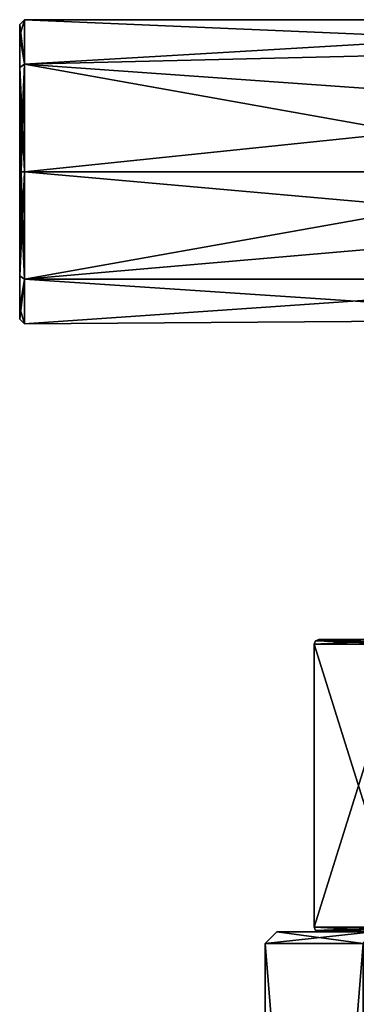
# Model space of a CAD drawing. Header units: millimetres. Extents: x -272 to 152, y 0 to 202.
# Tile 41 of 77: x 88 to 102, y 58 to 100. Entities that reach past the tile are written whole.
import ezdxf

# ---------------------------------------------------------------- set-up
doc = ezdxf.new("R2010")
doc.units = ezdxf.units.MM
doc.header["$LTSCALE"] = 65.185185
for name, color, linetype in [('508', 7, 'CONTINUOUS'), ('509', 7, 'CONTINUOUS'), ('518', 7, 'CONTINUOUS'), ('568', 7, 'CONTINUOUS'), ('569', 7, 'CONTINUOUS'), ('654', 7, 'CONTINUOUS'), ('655', 7, 'CONTINUOUS'), ('656', 7, 'CONTINUOUS'), ('657', 7, 'CONTINUOUS'), ('658', 7, 'CONTINUOUS'), ('661', 7, 'CONTINUOUS'), ('662', 7, 'CONTINUOUS'), ('669', 7, 'CONTINUOUS'), ('671', 7, 'CONTINUOUS'), ('672', 7, 'CONTINUOUS'), ('676', 7, 'CONTINUOUS'), ('677', 7, 'CONTINUOUS')]:
    doc.layers.add(name, color=color, linetype=linetype)

msp = doc.modelspace()

# ---------------------------------------------------------------- linework, layer by layer
at = {"layer": '508', "color": 7, "linetype": 'CONTINUOUS', "true_color": 0xe0f2ff}
for points in [[(98.5, 61), (102.606, 61, 12.637), (100.3, 61), (98.5, 61)], [(102.606, 61, -12.637), (98.5, 61), (104.062, 61, -11.579), (102.606, 61, -12.637)], [(98.5, 61), (100.3, 61), (104.062, 61, -11.579), (98.5, 61)], [(100.3, 61), (102.606, 61, 12.637), (104.062, 61, 11.579), (100.3, 61)]]:
    msp.add_3dface(points, dxfattribs=at)
at = {"layer": '509', "color": 7, "linetype": 'CONTINUOUS', "true_color": 0xe0f2ff}
for points in [[(98, 60.5), (98, 8.8), (102.202, 8.8, 12.931), (98, 60.5)], [(102.201, 60.5, 12.931), (98, 60.5), (102.202, 8.8, 12.931), (102.201, 60.5, 12.931)]]:
    msp.add_3dface(points, dxfattribs=at)
at = {"layer": '518', "color": 7, "linetype": 'CONTINUOUS', "true_color": 0xe0f2ff}
for points in [[(98, 8.8), (98, 60.5), (102.201, 60.5, -12.931), (98, 8.8)], [(98, 8.8), (102.201, 60.5, -12.931), (102.202, 8.8, -12.931), (98, 8.8)]]:
    msp.add_3dface(points, dxfattribs=at)
at = {"layer": '568', "color": 7, "linetype": 'CONTINUOUS', "true_color": 0xe0f2ff}
for points in [[(98.5, 61), (102.606, 61, -12.637), (98, 60.5), (98.5, 61)], [(98, 60.5), (102.606, 61, -12.637), (102.201, 60.5, -12.931), (98, 60.5)]]:
    msp.add_3dface(points, dxfattribs=at)
at = {"layer": '569', "color": 7, "linetype": 'CONTINUOUS', "true_color": 0xe0f2ff}
for points in [[(98.5, 61), (98, 60.5), (102.201, 60.5, 12.931), (98.5, 61)], [(102.606, 61, 12.637), (98.5, 61), (102.201, 60.5, 12.931), (102.606, 61, 12.637)]]:
    msp.add_3dface(points, dxfattribs=at)
at = {"layer": '654', "color": 7, "linetype": 'CONTINUOUS', "true_color": 0xe0f2ff}
for points in [[(100.3, 73.5), (104.059, 73.5, 11.574), (112.3, 73.5), (100.3, 73.5)], [(104.059, 73.5, -11.575), (100.3, 73.5), (120, 73.5, -7.7), (104.059, 73.5, -11.575)], [(120, 73.5, -7.7), (100.3, 73.5), (114.555, 73.5, -5.445), (120, 73.5, -7.7)], [(114.555, 73.5, -5.445), (100.3, 73.5), (112.3, 73.5), (114.555, 73.5, -5.445)]]:
    msp.add_3dface(points, dxfattribs=at)
at = {"layer": '655', "color": 7, "linetype": 'CONTINUOUS', "true_color": 0xe0f2ff}
for points in [[(100.1, 61.2), (103.901, 61.2, 11.697), (100.1, 73.3), (100.1, 61.2)], [(100.1, 73.3), (103.901, 61.2, 11.697), (103.901, 73.3, 11.697), (100.1, 73.3)]]:
    msp.add_3dface(points, dxfattribs=at)
at = {"layer": '656', "color": 7, "linetype": 'CONTINUOUS', "true_color": 0xe0f2ff}
for points in [[(100.1, 61.2), (100.1, 73.3), (103.901, 73.3, -11.697), (100.1, 61.2)], [(103.901, 61.2, -11.697), (100.1, 61.2), (103.901, 73.3, -11.697), (103.901, 61.2, -11.697)]]:
    msp.add_3dface(points, dxfattribs=at)
at = {"layer": '657', "color": 7, "linetype": 'CONTINUOUS', "true_color": 0xe0f2ff}
for points in [[(104.062, 61, 11.579), (103.901, 61.2, 11.697), (100.1, 61.2), (104.062, 61, 11.579)], [(104.062, 61, 11.579), (100.1, 61.2), (100.159, 61.059), (104.062, 61, 11.579)], [(100.3, 61), (104.062, 61, 11.579), (100.159, 61.059), (100.3, 61)]]:
    msp.add_3dface(points, dxfattribs=at)
at = {"layer": '658', "color": 7, "linetype": 'CONTINUOUS', "true_color": 0xe0f2ff}
for points in [[(100.1, 61.2), (103.901, 61.2, -11.697), (100.159, 61.059), (100.1, 61.2)], [(103.901, 61.2, -11.697), (100.3, 61), (100.159, 61.059), (103.901, 61.2, -11.697)], [(104.062, 61, -11.579), (100.3, 61), (103.901, 61.2, -11.697), (104.062, 61, -11.579)]]:
    msp.add_3dface(points, dxfattribs=at)
at = {"layer": '661', "color": 7, "linetype": 'CONTINUOUS', "true_color": 0xe0f2ff}
for points in [[(100.1, 73.3), (104.059, 73.5, -11.575), (103.901, 73.3, -11.697), (100.1, 73.3)], [(104.059, 73.5, -11.575), (100.1, 73.3), (100.159, 73.441), (104.059, 73.5, -11.575)], [(100.3, 73.5), (104.059, 73.5, -11.575), (100.159, 73.441), (100.3, 73.5)]]:
    msp.add_3dface(points, dxfattribs=at)
at = {"layer": '662', "color": 7, "linetype": 'CONTINUOUS', "true_color": 0xe0f2ff}
for points in [[(100.1, 73.3), (103.901, 73.3, 11.697), (100.159, 73.441), (100.1, 73.3)], [(103.901, 73.3, 11.697), (100.3, 73.5), (100.159, 73.441), (103.901, 73.3, 11.697)], [(104.059, 73.5, 11.574), (100.3, 73.5), (103.901, 73.3, 11.697), (104.059, 73.5, 11.574)]]:
    msp.add_3dface(points, dxfattribs=at)
at = {"layer": '669', "color": 7, "linetype": 'CONTINUOUS', "true_color": 0xe0f2ff}
for points in [[(87.5, 99.8, 0), (87.5, 99.32, -2.413), (87.5, 99.319, 2.413), (87.5, 99.8, 0)], [(87.5, 99.32, -2.413), (87.5, 97.951, -4.458), (87.5, 99.319, 2.413), (87.5, 99.32, -2.413)], [(87.5, 99.319, 2.413), (87.5, 97.951, -4.458), (87.5, 97.951, 4.458), (87.5, 99.319, 2.413)], [(87.5, 93.5, -6.3), (87.5, 93.5, 6.3), (87.5, 97.951, 4.458), (87.5, 93.5, -6.3)], [(87.5, 97.951, -4.458), (87.5, 93.5, -6.3), (87.5, 97.951, 4.458), (87.5, 97.951, -4.458)], [(87.5, 89.049, 4.458), (87.5, 93.5, 6.3), (87.5, 89.049, -4.458), (87.5, 89.049, 4.458)], [(87.5, 89.049, -4.458), (87.5, 93.5, 6.3), (87.5, 93.5, -6.3), (87.5, 89.049, -4.458)], [(87.5, 87.68, 2.413), (87.5, 89.049, 4.458), (87.5, 87.681, -2.413), (87.5, 87.68, 2.413)], [(87.5, 87.681, -2.413), (87.5, 89.049, 4.458), (87.5, 89.049, -4.458), (87.5, 87.681, -2.413)], [(87.5, 87.2, 0), (87.5, 87.68, 2.413), (87.5, 87.681, -2.413), (87.5, 87.2, 0)]]:
    msp.add_3dface(points, dxfattribs=at)
at = {"layer": '671', "linetype": 'CONTINUOUS'}
for points in [[(120, 100), (116.22, 98.788, -3.78), (87.7, 100, 0), (120, 100)], [(87.7, 98.096, 4.596), (120, 100), (87.7, 100, 0), (87.7, 98.096, 4.596)], [(120, 100), (87.7, 98.096, 4.596), (116.22, 98.788, 3.78), (120, 100)], [(87.7, 100, 0), (116.22, 98.788, -3.78), (87.7, 98.096, -4.596), (87.7, 100, 0)], [(116.22, 98.788, -3.78), (114.102, 96.231, -5.898), (87.7, 98.096, -4.596), (116.22, 98.788, -3.78)], [(116.22, 98.788, 3.78), (87.7, 98.096, 4.596), (114.102, 96.231, 5.898), (116.22, 98.788, 3.78)], [(114.102, 96.231, -5.898), (113.5, 93.5, -6.5), (87.7, 98.096, -4.596), (114.102, 96.231, -5.898)], [(87.7, 98.096, -4.596), (113.5, 93.5, -6.5), (87.7, 93.5, -6.5), (87.7, 98.096, -4.596)], [(87.7, 98.096, 4.596), (87.7, 93.5, 6.5), (114.102, 96.231, 5.898), (87.7, 98.096, 4.596)], [(114.102, 96.231, 5.898), (87.7, 93.5, 6.5), (113.5, 93.5, 6.5), (114.102, 96.231, 5.898)]]:
    msp.add_3dface(points, dxfattribs=at)
at = {"layer": '672', "linetype": 'CONTINUOUS'}
for points in [[(113.5, 93.5, -6.5), (113.929, 91.177, -6.071), (87.7, 93.5, -6.5), (113.5, 93.5, -6.5)], [(87.7, 93.5, -6.5), (113.929, 91.177, -6.071), (87.7, 88.904, -4.596), (87.7, 93.5, -6.5)], [(113.5, 93.5, 6.5), (87.7, 93.5, 6.5), (87.7, 88.904, 4.596), (113.5, 93.5, 6.5)], [(113.5, 93.5, 6.5), (87.7, 88.904, 4.596), (113.929, 91.177, 6.071), (113.5, 93.5, 6.5)], [(113.929, 91.177, -6.071), (115.404, 88.904, -4.596), (87.7, 88.904, -4.596), (113.929, 91.177, -6.071)], [(113.929, 91.177, 6.071), (87.7, 88.904, 4.596), (115.404, 88.904, 4.596), (113.929, 91.177, 6.071)], [(87.7, 88.904, -4.596), (115.404, 88.904, -4.596), (113.688, 87.188, -1.554), (87.7, 88.904, -4.596)], [(87.7, 87, 0), (87.7, 88.904, -4.596), (113.688, 87.188, -1.554), (87.7, 87, 0)], [(87.7, 88.904, 4.596), (87.7, 87, 0), (115.404, 88.904, 4.596), (87.7, 88.904, 4.596)], [(115.404, 88.904, 4.596), (87.7, 87, 0), (113.688, 87.188, 1.554), (115.404, 88.904, 4.596)], [(113.688, 87.188, 1.554), (87.7, 87, 0), (113.688, 87.188, -1.554), (113.688, 87.188, 1.554)]]:
    msp.add_3dface(points, dxfattribs=at)
at = {"layer": '676', "color": 7, "linetype": 'CONTINUOUS', "true_color": 0xe0f2ff}
for points in [[(87.5, 93.5, 6.3), (87.5, 89.049, 4.458), (87.559, 93.5, 6.441), (87.5, 93.5, 6.3)], [(87.7, 93.5, 6.5), (87.5, 89.049, 4.458), (87.7, 88.904, 4.596), (87.7, 93.5, 6.5)], [(87.5, 89.049, 4.458), (87.7, 93.5, 6.5), (87.559, 93.5, 6.441), (87.5, 89.049, 4.458)], [(87.5, 89.049, -4.458), (87.5, 93.5, -6.3), (87.7, 88.904, -4.596), (87.5, 89.049, -4.458)], [(87.7, 88.904, -4.596), (87.5, 93.5, -6.3), (87.559, 93.5, -6.441), (87.7, 88.904, -4.596)], [(87.7, 93.5, -6.5), (87.7, 88.904, -4.596), (87.559, 93.5, -6.441), (87.7, 93.5, -6.5)], [(87.5, 89.049, 4.458), (87.5, 87.68, 2.413), (87.7, 88.904, 4.596), (87.5, 89.049, 4.458)], [(87.5, 87.681, -2.413), (87.5, 89.049, -4.458), (87.7, 88.904, -4.596), (87.5, 87.681, -2.413)], [(87.5, 87.68, 2.413), (87.5, 87.2, 0), (87.7, 88.904, 4.596), (87.5, 87.68, 2.413)], [(87.5, 87.2, 0), (87.7, 87, 0), (87.7, 88.904, 4.596), (87.5, 87.2, 0)], [(87.5, 87.681, -2.413), (87.7, 88.904, -4.596), (87.7, 87, 0), (87.5, 87.681, -2.413)], [(87.5, 87.2, 0), (87.5, 87.681, -2.413), (87.7, 87, 0), (87.5, 87.2, 0)]]:
    msp.add_3dface(points, dxfattribs=at)
at = {"layer": '677', "color": 7, "linetype": 'CONTINUOUS', "true_color": 0xe0f2ff}
for points in [[(87.5, 99.8, 0), (87.5, 99.319, 2.413), (87.7, 100, 0), (87.5, 99.8, 0)], [(87.5, 99.8, 0), (87.7, 100, 0), (87.7, 98.096, -4.596), (87.5, 99.8, 0)], [(87.5, 99.319, 2.413), (87.7, 98.096, 4.596), (87.7, 100, 0), (87.5, 99.319, 2.413)], [(87.5, 99.32, -2.413), (87.5, 99.8, 0), (87.7, 98.096, -4.596), (87.5, 99.32, -2.413)], [(87.5, 97.951, -4.458), (87.5, 99.32, -2.413), (87.7, 98.096, -4.596), (87.5, 97.951, -4.458)], [(87.5, 99.319, 2.413), (87.5, 97.951, 4.458), (87.7, 98.096, 4.596), (87.5, 99.319, 2.413)], [(87.5, 97.951, 4.458), (87.5, 93.5, 6.3), (87.7, 98.096, 4.596), (87.5, 97.951, 4.458)], [(87.7, 98.096, 4.596), (87.5, 93.5, 6.3), (87.559, 93.5, 6.441), (87.7, 98.096, 4.596)], [(87.5, 97.951, -4.458), (87.7, 98.096, -4.596), (87.7, 93.5, -6.5), (87.5, 97.951, -4.458)], [(87.7, 93.5, 6.5), (87.7, 98.096, 4.596), (87.559, 93.5, 6.441), (87.7, 93.5, 6.5)], [(87.5, 93.5, -6.3), (87.5, 97.951, -4.458), (87.559, 93.5, -6.441), (87.5, 93.5, -6.3)], [(87.5, 97.951, -4.458), (87.7, 93.5, -6.5), (87.559, 93.5, -6.441), (87.5, 97.951, -4.458)]]:
    msp.add_3dface(points, dxfattribs=at)

doc.saveas('drawing.dxf')
